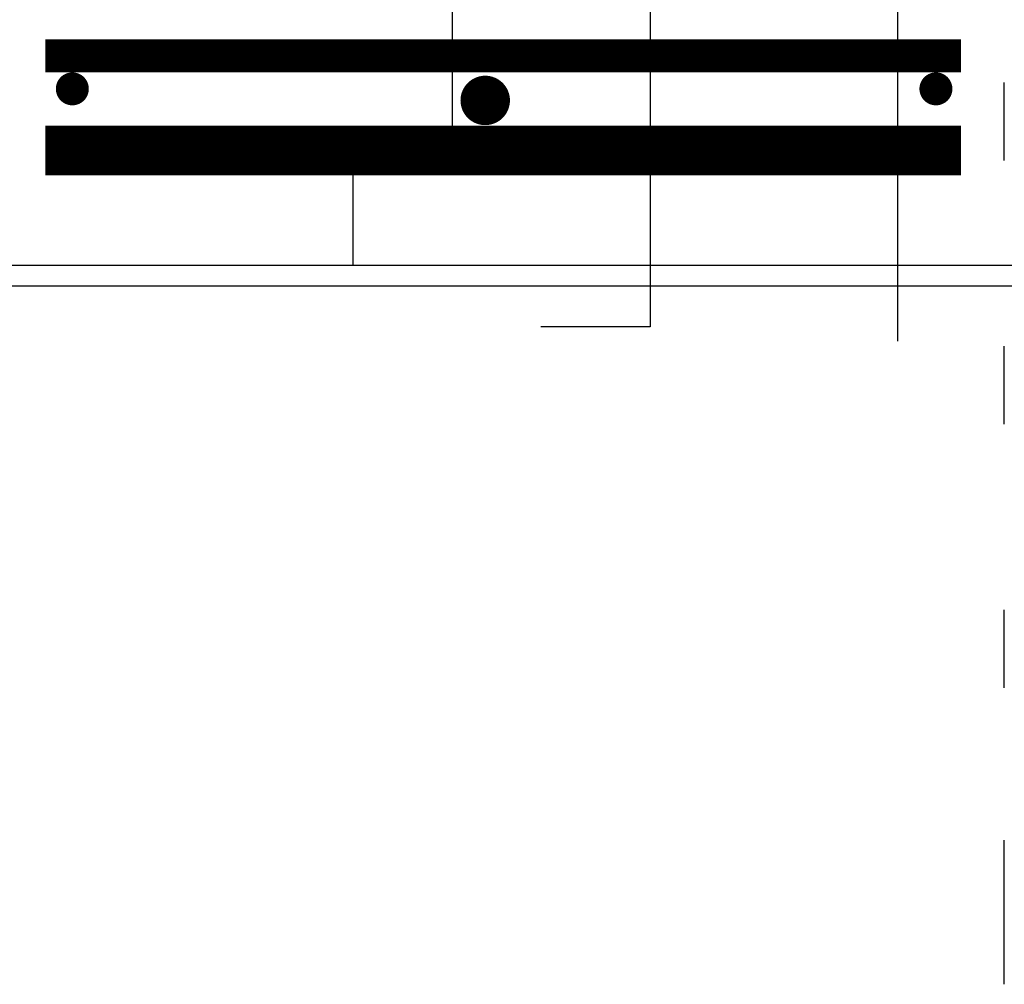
# Model space of a CAD drawing. Extents: x 2360 to 5106, y -824 to 622.
# Tile 72 of 124: x 3574 to 3589, y 485 to 500. Entities that reach past the tile are written whole.
import ezdxf

# ---------------------------------------------------------------- set-up
doc = ezdxf.new("R2010")
doc.units = 0
doc.header["$MEASUREMENT"] = 0
doc.linetypes.add('HIDDEN', pattern=[0.375, 0.25, -0.125])
doc.linetypes.add('TANK-SLAB$0$DASHED', pattern=[0.75, 0.5, -0.25])
doc.layers.get('DEFPOINTS').update_dxf_attribs({"linetype": 'CONTINUOUS'})
for name, color, linetype in [('REBAR', 4, 'TANK-SLAB$0$DASHED'), ('SPILL-BUCKET', 1, 'CONTINUOUS'), ('TANK-SLAB', 6, 'CONTINUOUS')]:
    doc.layers.add(name, color=color, linetype=linetype)

msp = doc.modelspace()

# ---------------------------------------------------------------- linework, layer by layer
at = {"layer": 'DEFPOINTS'}
for points in [[(3580.33705, 503.98817), (3580.33705, 501.56696), (3581.05248, 500.69072), (3581.05248, 497.86376), (3579.54454, 497.86376), (3579.54454, 495.80382)], [(3583.33705, 503.98817), (3583.33705, 502.63612), (3584.05248, 501.75988), (3584.05248, 494.86376), (3582.39345, 494.86376)], [(3586.9868, 502.78849), (3587.80109, 499.74637), (3587.80109, 494.64334)]]:
    msp.add_lwpolyline(points, dxfattribs=at)
at = {"layer": 'REBAR', "linetype": 'HIDDEN', "const_width": 0.5}
msp.add_lwpolyline([(3588.76353, 498.97141), (3574.88231, 498.97141)], dxfattribs=at)
at = {"layer": 'REBAR'}
for points, const_width in [([(3575.41543, 498.47139, -1), (3575.16543, 498.47139, -1)], 0.25), ([(3588.26061, 498.47139, 1), (3588.51061, 498.47139, 1)], 0.25), ([(3581.3638, 498.29581, 1), (3581.7388, 498.29581, 1)], 0.375)]:
    msp.add_lwpolyline(points, format="xyb", close=True, dxfattribs=dict(at, const_width=const_width))
at = {"layer": 'REBAR', "const_width": 0.75}
msp.add_lwpolyline([(3588.76353, 497.53689), (3574.88231, 497.53689)], dxfattribs=at)
at = {"layer": 'SPILL-BUCKET', "color": 1, "linetype": 'Continuous'}
for p, q in [((3589.42263, 497.38273), (3589.42263, 498.56726)), ((3589.42263, 493.38546), (3589.42263, 494.56999)), ((3589.42263, 489.38819), (3589.42263, 490.57272)), ((3589.42263, 484.89127), (3589.42263, 487.07511))]:
    msp.add_line(p, q, dxfattribs=at)
at = {"layer": 'TANK-SLAB', "color": 2, "linetype": 'Continuous'}
for p, q in [((3590.48753, 495.79125), (3574.06233, 495.79125)), ((3590.48753, 495.47875), (3574.06233, 495.47875))]:
    msp.add_line(p, q, dxfattribs=at)

doc.saveas('drawing.dxf')
